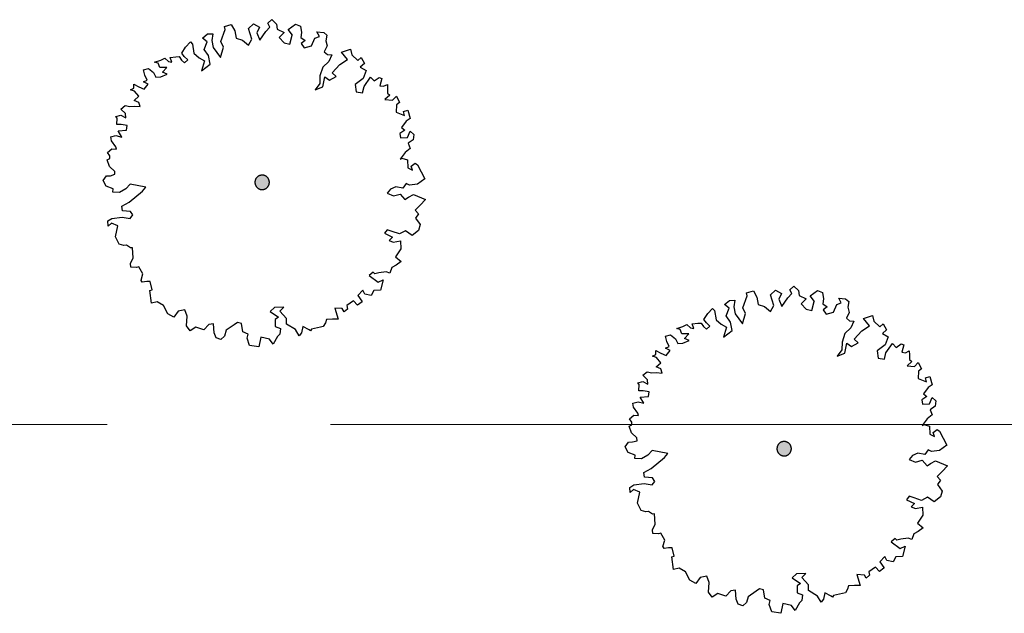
# Model space of a CAD drawing. Header units: metres. Extents: x -5203299 to 2078834, y 245743 to 5817682.
# Tile 201 of 256: x 366697 to 366713, y 5813943 to 5813953. Entities that reach past the tile are written whole.
import ezdxf

# ---------------------------------------------------------------- set-up
doc = ezdxf.new("R2010")
doc.units = ezdxf.units.M
doc.header["$LTSCALE"] = 0.5
doc.linetypes.add('ISO-02 Strichlinie', pattern=[3.81, 3.048, -0.762])
doc.layers.add('30 -34 Innenwände- 4 Türen_Fenster', color=7, linetype='Continuous', lineweight=15, true_color=0x9955ff)
doc.layers.add('70 -72 Beschriftung- 1 Beschriftung allgemein', color=7, linetype='Continuous', lineweight=9, true_color=0xff6633)
for name, color, linetype, lineweight in [('30 -39 Baustelle- Fläche', 7, 'Continuous', 15), ('CS_XREF_Straßenpl-Bäume', 7, 'Continuous', 25), ('Keine', 7, 'Continuous', 9)]:
    doc.layers.add(name, color=color, linetype=linetype, lineweight=lineweight)

# ---------------------------------------------------------------- blocks, each defined once
blk = doc.blocks.new('Gruppe-53')
at = {"layer": 'CS_XREF_Straßenpl-Bäume', "linetype": 'Continuous', "lineweight": 0}
blk.add_hatch(color=7, dxfattribs=at).paths.add_polyline_path([(366709.745, 5813946.102), (366709.739, 5813946.091), (366709.733, 5813946.081), (366709.725, 5813946.071), (366709.717, 5813946.063), (366709.708, 5813946.055), (366709.698, 5813946.048), (366709.687, 5813946.042), (366709.676, 5813946.037), (366709.665, 5813946.034), (366709.653, 5813946.031), (366709.641, 5813946.03), (366709.629, 5813946.029), (366709.617, 5813946.03), (366709.605, 5813946.033), (366709.593, 5813946.036), (366709.582, 5813946.04), (366709.571, 5813946.046), (366709.561, 5813946.052), (366709.551, 5813946.06), (366709.543, 5813946.068), (366709.535, 5813946.077), (366709.528, 5813946.087), (366709.522, 5813946.098), (366709.517, 5813946.109), (366709.514, 5813946.12), (366709.511, 5813946.132), (366709.51, 5813946.144), (366709.509, 5813946.156), (366709.51, 5813946.168), (366709.513, 5813946.18), (366709.516, 5813946.192), (366709.52, 5813946.203), (366709.526, 5813946.214), (366709.532, 5813946.224), (366709.54, 5813946.234), (366709.548, 5813946.242), (366709.557, 5813946.25), (366709.567, 5813946.257), (366709.578, 5813946.263), (366709.589, 5813946.268), (366709.601, 5813946.271), (366709.612, 5813946.274), (366709.624, 5813946.275), (366709.636, 5813946.276), (366709.648, 5813946.275), (366709.66, 5813946.272), (366709.672, 5813946.269), (366709.683, 5813946.265), (366709.694, 5813946.259), (366709.704, 5813946.253), (366709.714, 5813946.245), (366709.722, 5813946.237), (366709.73, 5813946.228), (366709.737, 5813946.218), (366709.743, 5813946.207), (366709.748, 5813946.196), (366709.751, 5813946.185), (366709.754, 5813946.173), (366709.755, 5813946.161), (366709.756, 5813946.149), (366709.755, 5813946.137), (366709.752, 5813946.125), (366709.749, 5813946.113)])
at = {"layer": 'CS_XREF_Straßenpl-Bäume'}
for p, q in [((366709.401, 5813948.777), (366709.486, 5813948.859)), ((366709.486, 5813948.859), (366709.587, 5813948.803)), ((366709.732, 5813948.867), (366709.798, 5813948.929)), ((366709.762, 5813948.801), (366709.732, 5813948.867)), ((366709.798, 5813948.929), (366709.877, 5813948.853)), ((366709.877, 5813948.853), (366709.891, 5813948.765)), ((366710.075, 5813948.76), (366710.199, 5813948.852)), ((366710.199, 5813948.852), (366710.288, 5813948.818)), ((366708.617, 5813948.615), (366708.702, 5813948.685)), ((366708.702, 5813948.685), (366708.79, 5813948.688)), ((366708.79, 5813948.688), (366708.774, 5813948.572)), ((366708.93, 5813948.557), (366709.002, 5813948.764)), ((366708.989, 5813948.811), (366709.107, 5813948.846)), ((366709.002, 5813948.764), (366708.989, 5813948.811)), ((366709.107, 5813948.846), (366709.167, 5813948.741)), ((366709.167, 5813948.741), (366709.191, 5813948.614)), ((366709.458, 5813948.595), (366709.401, 5813948.777)), ((366709.587, 5813948.803), (366709.542, 5813948.705)), ((366709.542, 5813948.705), (366709.594, 5813948.58)), ((366709.594, 5813948.58), (366709.697, 5813948.728)), ((366709.697, 5813948.728), (366709.762, 5813948.801)), ((366709.891, 5813948.765), (366710.009, 5813948.71)), ((366710.009, 5813948.71), (366709.924, 5813948.628)), ((366710.149, 5813948.667), (366710.075, 5813948.76)), ((366710.288, 5813948.818), (366710.303, 5813948.711)), ((366710.303, 5813948.711), (366710.295, 5813948.623)), ((366710.608, 5813948.643), (366710.566, 5813948.72)), ((366710.566, 5813948.72), (366710.682, 5813948.713)), ((366710.682, 5813948.713), (366710.735, 5813948.667)), ((366708.328, 5813948.458), (366708.412, 5813948.548)), ((366708.412, 5813948.548), (366708.445, 5813948.51)), ((366708.695, 5813948.549), (366708.617, 5813948.615)), ((366708.643, 5813948.42), (366708.695, 5813948.549)), ((366708.774, 5813948.572), (366708.798, 5813948.454)), ((366708.973, 5813948.46), (366708.93, 5813948.557)), ((366709.191, 5813948.614), (366709.3, 5813948.578)), ((366709.3, 5813948.578), (366709.402, 5813948.494)), ((366709.402, 5813948.494), (366709.458, 5813948.595)), ((366709.924, 5813948.628), (366710.006, 5813948.534)), ((366710.006, 5813948.534), (366710.103, 5813948.509)), ((366710.103, 5813948.509), (366710.146, 5813948.663)), ((366710.146, 5813948.663), (366710.149, 5813948.667)), ((366710.295, 5813948.623), (366710.367, 5813948.575)), ((366710.367, 5813948.575), (366710.298, 5813948.525)), ((366710.298, 5813948.525), (366710.352, 5813948.447)), ((366710.475, 5813948.482), (366710.53, 5813948.612)), ((366710.53, 5813948.612), (366710.608, 5813948.643)), ((366710.735, 5813948.667), (366710.718, 5813948.567)), ((366710.718, 5813948.567), (366710.741, 5813948.48)), ((366708.263, 5813948.359), (366708.328, 5813948.458)), ((366708.305, 5813948.301), (366708.263, 5813948.359)), ((366708.445, 5813948.51), (366708.47, 5813948.355)), ((366708.47, 5813948.355), (366708.56, 5813948.279)), ((366708.715, 5813948.315), (366708.643, 5813948.42)), ((366708.798, 5813948.454), (366708.92, 5813948.283)), ((366708.92, 5813948.283), (366708.973, 5813948.46)), ((366710.352, 5813948.447), (366710.475, 5813948.482)), ((366710.741, 5813948.48), (366710.694, 5813948.382)), ((366710.694, 5813948.382), (366710.746, 5813948.336)), ((366710.988, 5813948.373), (366711.142, 5813948.426)), ((366711.089, 5813948.249), (366710.988, 5813948.373)), ((366711.142, 5813948.426), (366711.165, 5813948.33)), ((366707.799, 5813948.205), (366707.905, 5813948.24)), ((366707.859, 5813948.187), (366707.799, 5813948.205)), ((366707.889, 5813948.112), (366707.859, 5813948.187)), ((366707.905, 5813948.24), (366707.975, 5813948.27)), ((366707.975, 5813948.27), (366708.033, 5813948.213)), ((366708.033, 5813948.213), (366708.093, 5813948.206)), ((366708.062, 5813948.282), (366708.158, 5813948.296)), ((366708.093, 5813948.206), (366708.062, 5813948.282)), ((366708.158, 5813948.296), (366708.217, 5813948.298)), ((366708.217, 5813948.298), (366708.259, 5813948.24)), ((366708.259, 5813948.24), (366708.308, 5813948.194)), ((366708.366, 5813948.244), (366708.305, 5813948.301)), ((366708.308, 5813948.194), (366708.366, 5813948.244)), ((366708.56, 5813948.279), (366708.65, 5813948.225)), ((366708.65, 5813948.225), (366708.596, 5813948.057)), ((366708.748, 5813948.169), (366708.715, 5813948.315)), ((366710.77, 5813948.218), (366710.666, 5813948.118)), ((366710.746, 5813948.336), (366710.823, 5813948.327)), ((366710.823, 5813948.327), (366710.77, 5813948.218)), ((366710.956, 5813948.165), (366711.089, 5813948.249)), ((366711.165, 5813948.33), (366711.268, 5813948.235)), ((366711.268, 5813948.235), (366711.322, 5813948.285)), ((366711.322, 5813948.285), (366711.377, 5813948.179)), ((366707.608, 5813948.071), (366707.695, 5813948.094)), ((366707.631, 5813947.984), (366707.608, 5813948.071)), ((366707.695, 5813948.094), (366707.776, 5813948.029)), ((366707.776, 5813948.029), (366707.819, 5813947.951)), ((366708.008, 5813948.116), (366707.889, 5813948.112)), ((366707.932, 5813948.034), (366708.008, 5813948.116)), ((366708.012, 5813947.997), (366707.932, 5813948.034)), ((366708.596, 5813948.057), (366708.748, 5813948.169)), ((366710.666, 5813948.118), (366710.62, 5813947.97)), ((366710.825, 5813948.025), (366710.956, 5813948.165)), ((366710.895, 5813947.959), (366710.825, 5813948.025)), ((366711.377, 5813948.179), (366711.308, 5813948.12)), ((366711.308, 5813948.12), (366711.409, 5813948.064)), ((366711.409, 5813948.064), (366711.354, 5813947.927)), ((366707.606, 5813947.867), (366707.673, 5813947.898)), ((366707.687, 5813947.831), (366707.606, 5813947.867)), ((366707.673, 5813947.898), (366707.631, 5813947.984)), ((366707.819, 5813947.951), (366707.906, 5813947.954)), ((366707.906, 5813947.954), (366708.012, 5813947.997)), ((366710.62, 5813947.97), (366710.616, 5813947.842)), ((366710.666, 5813947.784), (366710.7, 5813947.953)), ((366710.7, 5813947.953), (366710.781, 5813947.896)), ((366710.781, 5813947.896), (366710.895, 5813947.959)), ((366711.354, 5813947.927), (366711.222, 5813947.823)), ((366711.37, 5813947.789), (366711.481, 5813947.951)), ((366711.481, 5813947.951), (366711.543, 5813947.882)), ((366711.543, 5813947.882), (366711.628, 5813947.944)), ((366711.628, 5813947.944), (366711.677, 5813947.926)), ((366711.677, 5813947.926), (366711.642, 5813947.798)), ((366707.387, 5813947.733), (366707.443, 5813947.763)), ((366707.456, 5813947.707), (366707.387, 5813947.733)), ((366707.443, 5813947.763), (366707.441, 5813947.831)), ((366707.441, 5813947.831), (366707.53, 5813947.786)), ((366707.527, 5813947.621), (366707.456, 5813947.707)), ((366707.53, 5813947.786), (366707.619, 5813947.741)), ((366707.619, 5813947.741), (366707.687, 5813947.831)), ((366710.616, 5813947.842), (366710.54, 5813947.732)), ((366710.54, 5813947.732), (366710.666, 5813947.784)), ((366711.222, 5813947.823), (366711.235, 5813947.696)), ((366711.235, 5813947.696), (366711.343, 5813947.68)), ((366711.343, 5813947.68), (366711.37, 5813947.789)), ((366711.642, 5813947.798), (366711.701, 5813947.791)), ((366711.701, 5813947.791), (366711.768, 5813947.822)), ((366711.768, 5813947.822), (366711.771, 5813947.754)), ((366711.771, 5813947.754), (366711.773, 5813947.675)), ((366707.45, 5813947.548), (366707.527, 5813947.621)), ((366707.53, 5813947.514), (366707.45, 5813947.548)), ((366707.553, 5813947.444), (366707.53, 5813947.514)), ((366711.814, 5813947.64), (366711.729, 5813947.569)), ((366711.729, 5813947.569), (366711.857, 5813947.553)), ((366711.773, 5813947.675), (366711.814, 5813947.64)), ((366711.857, 5813947.553), (366711.922, 5813947.623)), ((366711.922, 5813947.623), (366711.974, 5813947.518)), ((366711.974, 5813947.518), (366711.927, 5813947.476)), ((366707.22, 5813947.405), (366707.297, 5813947.467)), ((366707.302, 5813947.328), (366707.22, 5813947.405)), ((366707.297, 5813947.467), (366707.377, 5813947.449)), ((366707.377, 5813947.449), (366707.453, 5813947.452)), ((366707.453, 5813947.452), (366707.553, 5813947.444)), ((366711.927, 5813947.476), (366711.92, 5813947.349)), ((366711.92, 5813947.349), (366712.061, 5813947.294)), ((366712.047, 5813947.364), (366712.117, 5813947.384)), ((366712.061, 5813947.294), (366712.047, 5813947.364)), ((366712.117, 5813947.384), (366712.159, 5813947.241)), ((366707.137, 5813947.274), (366707.224, 5813947.297)), ((366707.157, 5813947.247), (366707.137, 5813947.274)), ((366707.153, 5813947.139), (366707.157, 5813947.247)), ((366707.224, 5813947.297), (366707.304, 5813947.252)), ((366707.304, 5813947.252), (366707.302, 5813947.328)), ((366712.092, 5813947.199), (366712.008, 5813947.089)), ((366712.159, 5813947.241), (366712.092, 5813947.199)), ((366707.229, 5813947.142), (366707.153, 5813947.139)), ((366707.176, 5813947.032), (366707.32, 5813947.046)), ((366707.236, 5813946.927), (366707.176, 5813947.032)), ((366707.329, 5813947.125), (366707.229, 5813947.142)), ((366707.32, 5813947.046), (366707.329, 5813947.125)), ((366712.069, 5813947.043), (366711.983, 5813946.989)), ((366712.008, 5813947.089), (366712.069, 5813947.043)), ((366712.113, 5813946.917), (366712.158, 5813947.026)), ((366712.158, 5813947.026), (366712.219, 5813946.969)), ((366707.052, 5813946.929), (366707.139, 5813946.952)), ((366707.063, 5813946.862), (366707.052, 5813946.929)), ((366707.134, 5813946.757), (366707.063, 5813946.862)), ((366707.139, 5813946.952), (366707.236, 5813946.927)), ((366711.983, 5813946.989), (366711.994, 5813946.913)), ((366711.994, 5813946.913), (366712.113, 5813946.917)), ((366712.211, 5813946.881), (366712.125, 5813946.818)), ((366712.219, 5813946.969), (366712.211, 5813946.881)), ((366706.993, 5813946.664), (366707.068, 5813946.726)), ((366707.068, 5813946.726), (366707.147, 5813946.717)), ((366707.147, 5813946.717), (366707.134, 5813946.757)), ((366712.156, 5813946.732), (366712.071, 5813946.661)), ((366712.125, 5813946.818), (366712.156, 5813946.732)), ((366706.986, 5813946.537), (366707.034, 5813946.558)), ((366707.03, 5813946.422), (366706.986, 5813946.537)), ((366707.032, 5813946.606), (366706.993, 5813946.664)), ((366707.034, 5813946.558), (366707.032, 5813946.606)), ((366712.071, 5813946.661), (366711.987, 5813946.55)), ((366711.987, 5813946.55), (366712.015, 5813946.563)), ((366712.015, 5813946.563), (366712.115, 5813946.535)), ((366712.115, 5813946.535), (366712.119, 5813946.399)), ((366707.12, 5813946.337), (366707.03, 5813946.422)), ((366707.122, 5813946.289), (366707.12, 5813946.337)), ((366712.119, 5813946.399), (366712.2, 5813946.363)), ((366712.178, 5813946.43), (366712.244, 5813946.48)), ((366712.2, 5813946.363), (366712.178, 5813946.43)), ((366712.244, 5813946.48), (366712.285, 5813946.453)), ((366712.285, 5813946.453), (366712.409, 5813946.214)), ((366706.922, 5813946.184), (366706.976, 5813946.265)), ((366706.973, 5813946.086), (366706.922, 5813946.184)), ((366706.976, 5813946.265), (366707.044, 5813946.267)), ((366707.044, 5813946.267), (366707.122, 5813946.289)), ((366712.409, 5813946.214), (366712.284, 5813946.122)), ((366707.091, 5813946.042), (366706.973, 5813946.086)), ((366707.084, 5813945.985), (366707.091, 5813946.042)), ((366707.306, 5813946.041), (366707.2, 5813945.978)), ((366707.382, 5813946.12), (366707.306, 5813946.041)), ((366707.362, 5813945.817), (366707.59, 5813946.003)), ((366707.647, 5813946.072), (366707.382, 5813946.12)), ((366707.59, 5813946.003), (366707.647, 5813946.072)), ((366711.82, 5813946.038), (366711.763, 5813945.966)), ((366711.915, 5813946.078), (366711.82, 5813946.038)), ((366712.035, 5813946.054), (366711.915, 5813946.078)), ((366712.089, 5813946.135), (366712.035, 5813946.054)), ((366712.149, 5813946.106), (366712.089, 5813946.135)), ((366712.284, 5813946.122), (366712.149, 5813946.106)), ((366707.2, 5813945.978), (366707.084, 5813945.985)), ((366711.763, 5813945.966), (366711.872, 5813945.921)), ((366711.872, 5813945.921), (366711.987, 5813945.954)), ((366711.987, 5813945.954), (366712.07, 5813945.86)), ((366712.07, 5813945.86), (366712.128, 5813945.902)), ((366712.128, 5813945.902), (366712.214, 5813945.944)), ((366712.214, 5813945.944), (366712.421, 5813945.861)), ((366712.421, 5813945.861), (366712.328, 5813945.761)), ((366707.24, 5813945.744), (366707.362, 5813945.817)), ((366707.251, 5813945.668), (366707.24, 5813945.744)), ((366707.387, 5813945.653), (366707.251, 5813945.668)), ((366712.328, 5813945.761), (366712.243, 5813945.679)), ((366712.243, 5813945.679), (366712.302, 5813945.613)), ((366707.002, 5813945.493), (366707.068, 5813945.535)), ((366707.005, 5813945.406), (366707.002, 5813945.493)), ((366707.068, 5813945.535), (366707.246, 5813945.561)), ((366707.246, 5813945.561), (366707.383, 5813945.534)), ((366707.383, 5813945.534), (366707.429, 5813945.595)), ((366707.429, 5813945.595), (366707.387, 5813945.653)), ((366712.302, 5813945.613), (366712.247, 5813945.544)), ((366712.247, 5813945.544), (366712.328, 5813945.43)), ((366707.063, 5813945.456), (366707.005, 5813945.406)), ((366707.172, 5813945.411), (366707.063, 5813945.456)), ((366707.13, 5813945.223), (366707.172, 5813945.411)), ((366711.765, 5813945.341), (366711.719, 5813945.282)), ((366711.853, 5813945.315), (366711.765, 5813945.341)), ((366712.303, 5813945.331), (366712.19, 5813945.247)), ((366712.328, 5813945.43), (366712.303, 5813945.331)), ((366707.191, 5813945.098), (366707.13, 5813945.223)), ((366711.719, 5813945.282), (366711.857, 5813945.219)), ((366711.857, 5813945.219), (366711.799, 5813945.158)), ((366711.799, 5813945.158), (366711.871, 5813945.129)), ((366711.974, 5813945.271), (366711.853, 5813945.315)), ((366712.079, 5813945.323), (366711.974, 5813945.271)), ((366712.19, 5813945.247), (366712.079, 5813945.323)), ((366707.271, 5813945.072), (366707.191, 5813945.098)), ((366707.319, 5813945.082), (366707.271, 5813945.072)), ((366707.388, 5813945.037), (366707.319, 5813945.082)), ((366707.419, 5813945.038), (366707.388, 5813945.037)), ((366707.434, 5813944.863), (366707.419, 5813945.038)), ((366711.871, 5813945.129), (366711.995, 5813945.153)), ((366711.999, 5813945.018), (366711.908, 5813944.879)), ((366711.995, 5813945.153), (366711.999, 5813945.018)), ((366707.389, 5813944.765), (366707.434, 5813944.863)), ((366711.908, 5813944.879), (366712.007, 5813944.803)), ((366707.391, 5813944.706), (366707.389, 5813944.765)), ((366707.49, 5813944.698), (366707.391, 5813944.706)), ((366707.527, 5813944.71), (366707.49, 5813944.698)), ((366707.598, 5813944.594), (366707.527, 5813944.71)), ((366711.846, 5813944.701), (366711.81, 5813944.601)), ((366711.921, 5813944.74), (366711.846, 5813944.701)), ((366712.007, 5813944.803), (366711.921, 5813944.74)), ((366707.565, 5813944.485), (366707.598, 5813944.594)), ((366707.566, 5813944.477), (366707.565, 5813944.485)), ((366711.526, 5813944.62), (366711.46, 5813944.561)), ((366711.46, 5813944.561), (366711.611, 5813944.447)), ((366711.555, 5813944.592), (366711.526, 5813944.62)), ((366711.623, 5813944.606), (366711.555, 5813944.592)), ((366711.611, 5813944.447), (366711.697, 5813944.49)), ((366711.749, 5813944.627), (366711.623, 5813944.606)), ((366711.697, 5813944.49), (366711.652, 5813944.313)), ((366711.81, 5813944.601), (366711.749, 5813944.627)), ((366707.586, 5813944.449), (366707.566, 5813944.477)), ((366707.662, 5813944.46), (366707.586, 5813944.449)), ((366707.722, 5813944.462), (366707.662, 5813944.46)), ((366707.716, 5813944.306), (366707.755, 5813944.316)), ((366707.755, 5813944.316), (366707.722, 5813944.462)), ((366707.743, 5813944.092), (366707.716, 5813944.306)), ((366711.35, 5813944.311), (366711.265, 5813944.22)), ((366711.265, 5813944.22), (366711.336, 5813944.126)), ((366711.383, 5813944.244), (366711.35, 5813944.311)), ((366711.491, 5813944.219), (366711.383, 5813944.244)), ((366711.536, 5813944.309), (366711.491, 5813944.219)), ((366711.652, 5813944.313), (366711.536, 5813944.309)), ((366707.841, 5813944.115), (366707.743, 5813944.092)), ((366707.951, 5813944.051), (366707.841, 5813944.115)), ((366708.024, 5813943.907), (366707.951, 5813944.051)), ((366709.845, 5813944.017), (366709.771, 5813943.946)), ((366710.004, 5813944.022), (366709.845, 5813944.017)), ((366709.935, 5813943.952), (366710.004, 5813944.022)), ((366711.001, 5813943.996), (366710.873, 5813944.003)), ((366710.873, 5813944.003), (366710.928, 5813943.818)), ((366711.031, 5813943.941), (366711.001, 5813943.996)), ((366711.089, 5813943.991), (366711.031, 5813943.941)), ((366711.192, 5813944.13), (366711.075, 5813944.05)), ((366711.075, 5813944.05), (366711.089, 5813943.991)), ((366711.262, 5813944.056), (366711.192, 5813944.13)), ((366711.336, 5813944.115), (366711.262, 5813944.056)), ((366711.336, 5813944.126), (366711.336, 5813944.115)), ((366708.125, 5813943.851), (366708.024, 5813943.907)), ((366708.198, 5813943.952), (366708.125, 5813943.851)), ((366708.316, 5813943.976), (366708.198, 5813943.952)), ((366708.356, 5813943.87), (366708.316, 5813943.976)), ((366708.342, 5813943.702), (366708.356, 5813943.87)), ((366709.771, 5813943.946), (366709.91, 5813943.852)), ((366709.91, 5813943.852), (366709.852, 5813943.813)), ((366709.852, 5813943.813), (366709.856, 5813943.694)), ((366710.047, 5813943.828), (366709.935, 5813943.952)), ((366710.05, 5813943.732), (366710.047, 5813943.828)), ((366710.733, 5813943.812), (366710.715, 5813943.755)), ((366710.832, 5813943.815), (366710.733, 5813943.812)), ((366710.928, 5813943.818), (366710.832, 5813943.815)), ((366708.404, 5813943.617), (366708.342, 5813943.702)), ((366708.501, 5813943.68), (366708.404, 5813943.617)), ((366708.639, 5813943.633), (366708.501, 5813943.68)), ((366708.723, 5813943.724), (366708.639, 5813943.633)), ((366708.802, 5813943.738), (366708.723, 5813943.724)), ((366708.816, 5813943.583), (366708.802, 5813943.738)), ((366709.154, 5813943.719), (366709.021, 5813943.626)), ((366709.212, 5813943.76), (366709.154, 5813943.719)), ((366709.28, 5813943.743), (366709.212, 5813943.76)), ((366709.305, 5813943.599), (366709.28, 5813943.743)), ((366709.856, 5813943.694), (366709.945, 5813943.658)), ((366709.945, 5813943.658), (366709.932, 5813943.561)), ((366710.201, 5813943.638), (366710.05, 5813943.732)), ((366710.326, 5813943.691), (366710.302, 5813943.582)), ((366710.436, 5813943.638), (366710.326, 5813943.691)), ((366710.475, 5813943.647), (366710.456, 5813943.619)), ((366710.629, 5813943.681), (366710.475, 5813943.647)), ((366710.677, 5813943.694), (366710.629, 5813943.681)), ((366710.715, 5813943.755), (366710.677, 5813943.694)), ((366708.847, 5813943.496), (366708.816, 5813943.583)), ((366708.927, 5813943.468), (366708.847, 5813943.496)), ((366708.993, 5813943.529), (366708.927, 5813943.468)), ((366709.021, 5813943.626), (366708.993, 5813943.529)), ((366709.394, 5813943.563), (366709.305, 5813943.599)), ((366709.376, 5813943.494), (366709.394, 5813943.563)), ((366709.42, 5813943.368), (366709.376, 5813943.494)), ((366709.611, 5813943.511), (366709.577, 5813943.343)), ((366709.756, 5813943.476), (366709.611, 5813943.511)), ((366709.819, 5813943.39), (366709.756, 5813943.476)), ((366709.893, 5813943.52), (366709.819, 5813943.39)), ((366709.932, 5813943.561), (366709.893, 5813943.52)), ((366710.264, 5813943.533), (366710.201, 5813943.638)), ((366710.302, 5813943.582), (366710.264, 5813943.533)), ((366710.456, 5813943.619), (366710.436, 5813943.638)), ((366709.577, 5813943.343), (366709.42, 5813943.368))]:
    blk.add_line(p, q, dxfattribs=at)
blk.add_open_spline([(366709.51, 5813946.14), (366709.507, 5813946.173), (366709.534, 5813946.233), (366709.587, 5813946.272), (366709.653, 5813946.278), (366709.713, 5813946.251), (366709.752, 5813946.198), (366709.758, 5813946.132), (366709.731, 5813946.072), (366709.678, 5813946.033), (366709.612, 5813946.027), (366709.552, 5813946.054), (366709.513, 5813946.107), (366709.51, 5813946.14)], degree=2, dxfattribs=at)
blk = doc.blocks.new('Gruppe-54')
at = {"layer": 'CS_XREF_Straßenpl-Bäume', "linetype": 'Continuous', "lineweight": 0}
blk.add_hatch(color=7, dxfattribs=at).paths.add_polyline_path([(366700.838, 5813950.648), (366700.833, 5813950.638), (366700.826, 5813950.627), (366700.818, 5813950.618), (366700.81, 5813950.609), (366700.801, 5813950.601), (366700.791, 5813950.595), (366700.78, 5813950.589), (366700.769, 5813950.584), (366700.758, 5813950.58), (366700.746, 5813950.578), (366700.734, 5813950.576), (366700.722, 5813950.576), (366700.71, 5813950.577), (366700.698, 5813950.579), (366700.686, 5813950.582), (366700.675, 5813950.587), (366700.664, 5813950.592), (366700.654, 5813950.599), (366700.645, 5813950.606), (366700.636, 5813950.615), (366700.628, 5813950.624), (366700.621, 5813950.634), (366700.615, 5813950.644), (366700.611, 5813950.655), (366700.607, 5813950.667), (366700.604, 5813950.679), (366700.603, 5813950.691), (366700.603, 5813950.703), (366700.604, 5813950.715), (366700.606, 5813950.727), (366700.609, 5813950.738), (366700.614, 5813950.75), (366700.619, 5813950.76), (366700.626, 5813950.771), (366700.633, 5813950.78), (366700.642, 5813950.789), (366700.651, 5813950.797), (366700.661, 5813950.803), (366700.671, 5813950.809), (366700.682, 5813950.814), (366700.694, 5813950.818), (366700.706, 5813950.82), (366700.718, 5813950.822), (366700.73, 5813950.822), (366700.742, 5813950.821), (366700.754, 5813950.819), (366700.765, 5813950.816), (366700.776, 5813950.811), (366700.787, 5813950.806), (366700.797, 5813950.799), (366700.807, 5813950.792), (366700.816, 5813950.783), (366700.823, 5813950.774), (366700.83, 5813950.764), (366700.836, 5813950.754), (366700.841, 5813950.742), (366700.845, 5813950.731), (366700.847, 5813950.719), (366700.849, 5813950.707), (366700.849, 5813950.695), (366700.848, 5813950.683), (366700.846, 5813950.671), (366700.842, 5813950.66)])
at = {"layer": 'CS_XREF_Straßenpl-Bäume'}
for p, q in [((366700.083, 5813953.358), (366700.2, 5813953.393)), ((366700.2, 5813953.393), (366700.261, 5813953.287)), ((366700.494, 5813953.324), (366700.579, 5813953.406)), ((366700.579, 5813953.406), (366700.68, 5813953.35)), ((366700.825, 5813953.414), (366700.891, 5813953.476)), ((366700.856, 5813953.347), (366700.825, 5813953.414)), ((366700.891, 5813953.476), (366700.97, 5813953.399)), ((366700.97, 5813953.399), (366700.984, 5813953.312)), ((366701.168, 5813953.307), (366701.293, 5813953.399)), ((366701.293, 5813953.399), (366701.382, 5813953.365)), ((366699.71, 5813953.161), (366699.795, 5813953.232)), ((366699.795, 5813953.232), (366699.883, 5813953.235)), ((366699.883, 5813953.235), (366699.867, 5813953.118)), ((366700.023, 5813953.104), (366700.096, 5813953.31)), ((366700.096, 5813953.31), (366700.083, 5813953.358)), ((366700.261, 5813953.287), (366700.285, 5813953.161)), ((366700.551, 5813953.142), (366700.494, 5813953.324)), ((366700.68, 5813953.35), (366700.635, 5813953.252)), ((366700.635, 5813953.252), (366700.688, 5813953.126)), ((366700.688, 5813953.126), (366700.79, 5813953.274)), ((366700.79, 5813953.274), (366700.856, 5813953.347)), ((366700.984, 5813953.312), (366701.102, 5813953.256)), ((366701.102, 5813953.256), (366701.017, 5813953.174)), ((366701.242, 5813953.213), (366701.168, 5813953.307)), ((366701.382, 5813953.365), (366701.396, 5813953.258)), ((366701.396, 5813953.258), (366701.388, 5813953.17)), ((366701.702, 5813953.189), (366701.659, 5813953.267)), ((366701.659, 5813953.267), (366701.776, 5813953.259)), ((366701.776, 5813953.259), (366701.828, 5813953.213)), ((366699.421, 5813953.004), (366699.506, 5813953.095)), ((366699.506, 5813953.095), (366699.538, 5813953.056)), ((366699.538, 5813953.056), (366699.563, 5813952.902)), ((366699.789, 5813953.096), (366699.71, 5813953.161)), ((366699.736, 5813952.967), (366699.789, 5813953.096)), ((366699.867, 5813953.118), (366699.891, 5813953)), ((366700.066, 5813953.006), (366700.023, 5813953.104)), ((366700.285, 5813953.161), (366700.393, 5813953.125)), ((366700.393, 5813953.125), (366700.495, 5813953.041)), ((366700.495, 5813953.041), (366700.551, 5813953.142)), ((366701.017, 5813953.174), (366701.1, 5813953.081)), ((366701.1, 5813953.081), (366701.197, 5813953.056)), ((366701.197, 5813953.056), (366701.239, 5813953.21)), ((366701.239, 5813953.21), (366701.242, 5813953.213)), ((366701.388, 5813953.17), (366701.461, 5813953.121)), ((366701.461, 5813953.121), (366701.391, 5813953.071)), ((366701.391, 5813953.071), (366701.445, 5813952.994)), ((366701.568, 5813953.029), (366701.623, 5813953.158)), ((366701.623, 5813953.158), (366701.702, 5813953.189)), ((366701.828, 5813953.213), (366701.812, 5813953.114)), ((366701.812, 5813953.114), (366701.835, 5813953.027)), ((366699.356, 5813952.906), (366699.421, 5813953.004)), ((366699.398, 5813952.848), (366699.356, 5813952.906)), ((366699.563, 5813952.902), (366699.654, 5813952.825)), ((366699.808, 5813952.862), (366699.736, 5813952.967)), ((366699.891, 5813953), (366700.013, 5813952.829)), ((366700.013, 5813952.829), (366700.066, 5813953.006)), ((366701.445, 5813952.994), (366701.568, 5813953.029)), ((366701.835, 5813953.027), (366701.787, 5813952.929)), ((366701.787, 5813952.929), (366701.839, 5813952.883)), ((366702.082, 5813952.919), (366702.235, 5813952.972)), ((366702.182, 5813952.795), (366702.082, 5813952.919)), ((366702.235, 5813952.972), (366702.258, 5813952.877)), ((366698.892, 5813952.751), (366698.998, 5813952.786)), ((366698.952, 5813952.734), (366698.892, 5813952.751)), ((366698.983, 5813952.658), (366698.952, 5813952.734)), ((366698.998, 5813952.786), (366699.068, 5813952.817)), ((366699.068, 5813952.817), (366699.127, 5813952.759)), ((366699.127, 5813952.759), (366699.186, 5813952.753)), ((366699.155, 5813952.828), (366699.251, 5813952.843)), ((366699.186, 5813952.753), (366699.155, 5813952.828)), ((366699.251, 5813952.843), (366699.31, 5813952.845)), ((366699.31, 5813952.845), (366699.352, 5813952.787)), ((366699.352, 5813952.787), (366699.402, 5813952.74)), ((366699.459, 5813952.79), (366699.398, 5813952.848)), ((366699.402, 5813952.74), (366699.459, 5813952.79)), ((366699.654, 5813952.825), (366699.743, 5813952.772)), ((366699.743, 5813952.772), (366699.689, 5813952.603)), ((366699.689, 5813952.603), (366699.841, 5813952.716)), ((366699.841, 5813952.716), (366699.808, 5813952.862)), ((366701.863, 5813952.764), (366701.759, 5813952.665)), ((366701.839, 5813952.883), (366701.916, 5813952.874)), ((366701.916, 5813952.874), (366701.863, 5813952.764)), ((366702.049, 5813952.711), (366702.182, 5813952.795)), ((366702.258, 5813952.877), (366702.361, 5813952.781)), ((366702.361, 5813952.781), (366702.416, 5813952.831)), ((366702.47, 5813952.726), (366702.401, 5813952.667)), ((366702.416, 5813952.831), (366702.47, 5813952.726)), ((366698.701, 5813952.618), (366698.788, 5813952.64)), ((366698.724, 5813952.531), (366698.701, 5813952.618)), ((366698.788, 5813952.64), (366698.87, 5813952.575)), ((366698.87, 5813952.575), (366698.912, 5813952.497)), ((366699.101, 5813952.662), (366698.983, 5813952.658)), ((366699.025, 5813952.581), (366699.101, 5813952.662)), ((366699.106, 5813952.544), (366699.025, 5813952.581)), ((366701.759, 5813952.665), (366701.713, 5813952.516)), ((366701.918, 5813952.571), (366702.049, 5813952.711)), ((366701.988, 5813952.506), (366701.918, 5813952.571)), ((366702.401, 5813952.667), (366702.502, 5813952.611)), ((366702.502, 5813952.611), (366702.448, 5813952.473)), ((366698.7, 5813952.414), (366698.766, 5813952.444)), ((366698.78, 5813952.377), (366698.7, 5813952.414)), ((366698.766, 5813952.444), (366698.724, 5813952.531)), ((366698.912, 5813952.497), (366698.999, 5813952.5)), ((366698.999, 5813952.5), (366699.106, 5813952.544)), ((366701.709, 5813952.389), (366701.633, 5813952.279)), ((366701.713, 5813952.516), (366701.709, 5813952.389)), ((366701.759, 5813952.331), (366701.793, 5813952.499)), ((366701.793, 5813952.499), (366701.874, 5813952.442)), ((366701.874, 5813952.442), (366701.988, 5813952.506)), ((366702.448, 5813952.473), (366702.315, 5813952.37)), ((366702.464, 5813952.335), (366702.574, 5813952.497)), ((366702.574, 5813952.497), (366702.636, 5813952.429)), ((366702.636, 5813952.429), (366702.722, 5813952.491)), ((366702.722, 5813952.491), (366702.77, 5813952.473)), ((366702.77, 5813952.473), (366702.735, 5813952.344)), ((366698.481, 5813952.279), (366698.536, 5813952.309)), ((366698.549, 5813952.253), (366698.481, 5813952.279)), ((366698.536, 5813952.309), (366698.534, 5813952.377)), ((366698.534, 5813952.377), (366698.623, 5813952.332)), ((366698.62, 5813952.168), (366698.549, 5813952.253)), ((366698.623, 5813952.332), (366698.712, 5813952.287)), ((366698.712, 5813952.287), (366698.78, 5813952.377)), ((366701.633, 5813952.279), (366701.759, 5813952.331)), ((366702.315, 5813952.37), (366702.328, 5813952.243)), ((366702.328, 5813952.243), (366702.436, 5813952.227)), ((366702.436, 5813952.227), (366702.464, 5813952.335)), ((366702.735, 5813952.344), (366702.795, 5813952.338)), ((366702.795, 5813952.338), (366702.862, 5813952.368)), ((366702.862, 5813952.368), (366702.864, 5813952.3)), ((366702.864, 5813952.3), (366702.867, 5813952.221)), ((366702.867, 5813952.221), (366702.907, 5813952.186)), ((366698.543, 5813952.095), (366698.62, 5813952.168)), ((366698.624, 5813952.061), (366698.543, 5813952.095)), ((366698.646, 5813951.991), (366698.624, 5813952.061)), ((366702.907, 5813952.186), (366702.822, 5813952.115)), ((366702.822, 5813952.115), (366702.95, 5813952.1)), ((366702.95, 5813952.1), (366703.016, 5813952.17)), ((366703.016, 5813952.17), (366703.067, 5813952.064)), ((366703.067, 5813952.064), (366703.02, 5813952.023)), ((366698.313, 5813951.951), (366698.39, 5813952.013)), ((366698.395, 5813951.875), (366698.313, 5813951.951)), ((366698.39, 5813952.013), (366698.47, 5813951.996)), ((366698.47, 5813951.996), (366698.547, 5813951.999)), ((366698.547, 5813951.999), (366698.646, 5813951.991)), ((366703.02, 5813952.023), (366703.013, 5813951.895)), ((366703.013, 5813951.895), (366703.154, 5813951.841)), ((366703.14, 5813951.911), (366703.21, 5813951.93)), ((366703.154, 5813951.841), (366703.14, 5813951.911)), ((366703.21, 5813951.93), (366703.252, 5813951.787)), ((366698.23, 5813951.821), (366698.317, 5813951.844)), ((366698.251, 5813951.793), (366698.23, 5813951.821)), ((366698.246, 5813951.686), (366698.251, 5813951.793)), ((366698.317, 5813951.844), (366698.398, 5813951.798)), ((366698.398, 5813951.798), (366698.395, 5813951.875)), ((366703.186, 5813951.746), (366703.102, 5813951.635)), ((366703.252, 5813951.787), (366703.186, 5813951.746)), ((366698.322, 5813951.688), (366698.246, 5813951.686)), ((366698.269, 5813951.579), (366698.413, 5813951.592)), ((366698.33, 5813951.473), (366698.269, 5813951.579)), ((366698.422, 5813951.672), (366698.322, 5813951.688)), ((366698.413, 5813951.592), (366698.422, 5813951.672)), ((366703.163, 5813951.589), (366703.077, 5813951.535)), ((366703.102, 5813951.635), (366703.163, 5813951.589)), ((366703.206, 5813951.463), (366703.251, 5813951.572)), ((366703.251, 5813951.572), (366703.312, 5813951.515)), ((366698.145, 5813951.476), (366698.232, 5813951.498)), ((366698.156, 5813951.408), (366698.145, 5813951.476)), ((366698.228, 5813951.303), (366698.156, 5813951.408)), ((366698.232, 5813951.498), (366698.33, 5813951.473)), ((366703.077, 5813951.535), (366703.088, 5813951.459)), ((366703.088, 5813951.459), (366703.206, 5813951.463)), ((366703.304, 5813951.427), (366703.218, 5813951.365)), ((366703.312, 5813951.515), (366703.304, 5813951.427)), ((366698.087, 5813951.211), (366698.161, 5813951.272)), ((366698.125, 5813951.152), (366698.087, 5813951.211)), ((366698.161, 5813951.272), (366698.24, 5813951.264)), ((366698.24, 5813951.264), (366698.228, 5813951.303)), ((366703.164, 5813951.207), (366703.08, 5813951.097)), ((366703.25, 5813951.278), (366703.164, 5813951.207)), ((366703.218, 5813951.365), (366703.25, 5813951.278)), ((366698.08, 5813951.083), (366698.127, 5813951.104)), ((366698.123, 5813950.968), (366698.08, 5813951.083)), ((366698.127, 5813951.104), (366698.125, 5813951.152)), ((366703.08, 5813951.097), (366703.108, 5813951.109)), ((366703.108, 5813951.109), (366703.208, 5813951.081)), ((366703.208, 5813951.081), (366703.213, 5813950.946)), ((366698.214, 5813950.884), (366698.123, 5813950.968)), ((366698.215, 5813950.836), (366698.214, 5813950.884)), ((366703.213, 5813950.946), (366703.293, 5813950.909)), ((366703.271, 5813950.976), (366703.337, 5813951.026)), ((366703.293, 5813950.909), (366703.271, 5813950.976)), ((366703.337, 5813951.026), (366703.378, 5813951)), ((366703.378, 5813951), (366703.502, 5813950.76)), ((366698.015, 5813950.73), (366698.069, 5813950.811)), ((366698.067, 5813950.633), (366698.015, 5813950.73)), ((366698.069, 5813950.811), (366698.137, 5813950.813)), ((366698.137, 5813950.813), (366698.215, 5813950.836)), ((366703.502, 5813950.76), (366703.378, 5813950.669)), ((366698.184, 5813950.589), (366698.067, 5813950.633)), ((366698.177, 5813950.532), (366698.184, 5813950.589)), ((366698.294, 5813950.524), (366698.177, 5813950.532)), ((366698.399, 5813950.587), (366698.294, 5813950.524)), ((366698.476, 5813950.666), (366698.399, 5813950.587)), ((366698.455, 5813950.363), (366698.684, 5813950.549)), ((366698.741, 5813950.619), (366698.476, 5813950.666)), ((366698.684, 5813950.549), (366698.741, 5813950.619)), ((366702.914, 5813950.585), (366702.857, 5813950.512)), ((366703.008, 5813950.625), (366702.914, 5813950.585)), ((366703.128, 5813950.601), (366703.008, 5813950.625)), ((366703.182, 5813950.682), (366703.128, 5813950.601)), ((366703.242, 5813950.653), (366703.182, 5813950.682)), ((366703.378, 5813950.669), (366703.242, 5813950.653)), ((366702.857, 5813950.512), (366702.966, 5813950.468)), ((366702.966, 5813950.468), (366703.081, 5813950.5)), ((366703.081, 5813950.5), (366703.163, 5813950.407)), ((366703.163, 5813950.407), (366703.221, 5813950.448)), ((366703.221, 5813950.448), (366703.307, 5813950.491)), ((366703.307, 5813950.491), (366703.514, 5813950.407)), ((366703.514, 5813950.407), (366703.421, 5813950.308)), ((366698.333, 5813950.291), (366698.455, 5813950.363)), ((366698.344, 5813950.215), (366698.333, 5813950.291)), ((366698.48, 5813950.2), (366698.344, 5813950.215)), ((366698.522, 5813950.142), (366698.48, 5813950.2)), ((366703.421, 5813950.308), (366703.336, 5813950.226)), ((366703.336, 5813950.226), (366703.395, 5813950.16)), ((366698.095, 5813950.04), (366698.162, 5813950.081)), ((366698.098, 5813949.952), (366698.095, 5813950.04)), ((366698.162, 5813950.081), (366698.339, 5813950.107)), ((366698.339, 5813950.107), (366698.476, 5813950.081)), ((366698.476, 5813950.081), (366698.522, 5813950.142)), ((366703.395, 5813950.16), (366703.341, 5813950.09)), ((366703.341, 5813950.09), (366703.421, 5813949.977)), ((366698.156, 5813950.002), (366698.098, 5813949.952)), ((366698.265, 5813949.958), (366698.156, 5813950.002)), ((366698.223, 5813949.769), (366698.265, 5813949.958)), ((366702.858, 5813949.887), (366702.812, 5813949.829)), ((366702.947, 5813949.862), (366702.858, 5813949.887)), ((366703.067, 5813949.818), (366702.947, 5813949.862)), ((366703.173, 5813949.869), (366703.067, 5813949.818)), ((366703.283, 5813949.794), (366703.173, 5813949.869)), ((366703.396, 5813949.877), (366703.283, 5813949.794)), ((366703.421, 5813949.977), (366703.396, 5813949.877)), ((366698.284, 5813949.644), (366698.223, 5813949.769)), ((366702.812, 5813949.829), (366702.95, 5813949.766)), ((366702.95, 5813949.766), (366702.892, 5813949.704)), ((366702.892, 5813949.704), (366702.964, 5813949.676)), ((366702.964, 5813949.676), (366703.088, 5813949.7)), ((366703.088, 5813949.7), (366703.093, 5813949.564)), ((366698.364, 5813949.619), (366698.284, 5813949.644)), ((366698.412, 5813949.629), (366698.364, 5813949.619)), ((366698.481, 5813949.583), (366698.412, 5813949.629)), ((366698.512, 5813949.584), (366698.481, 5813949.583)), ((366698.527, 5813949.409), (366698.512, 5813949.584)), ((366703.093, 5813949.564), (366703.001, 5813949.425)), ((366698.482, 5813949.311), (366698.527, 5813949.409)), ((366703.001, 5813949.425), (366703.1, 5813949.349)), ((366698.484, 5813949.252), (366698.482, 5813949.311)), ((366698.583, 5813949.244), (366698.484, 5813949.252)), ((366698.62, 5813949.257), (366698.583, 5813949.244)), ((366698.692, 5813949.14), (366698.62, 5813949.257)), ((366702.939, 5813949.248), (366702.903, 5813949.147)), ((366703.014, 5813949.287), (366702.939, 5813949.248)), ((366703.1, 5813949.349), (366703.014, 5813949.287)), ((366698.659, 5813949.032), (366698.692, 5813949.14)), ((366698.659, 5813949.023), (366698.659, 5813949.032)), ((366698.68, 5813948.996), (366698.659, 5813949.023)), ((366702.619, 5813949.166), (366702.553, 5813949.107)), ((366702.553, 5813949.107), (366702.704, 5813948.993)), ((366702.648, 5813949.139), (366702.619, 5813949.166)), ((366702.716, 5813949.152), (366702.648, 5813949.139)), ((366702.704, 5813948.993), (366702.791, 5813949.036)), ((366702.843, 5813949.174), (366702.716, 5813949.152)), ((366702.791, 5813949.036), (366702.746, 5813948.859)), ((366702.903, 5813949.147), (366702.843, 5813949.174)), ((366698.756, 5813949.007), (366698.68, 5813948.996)), ((366698.815, 5813949.009), (366698.756, 5813949.007)), ((366698.809, 5813948.853), (366698.848, 5813948.863)), ((366698.836, 5813948.639), (366698.809, 5813948.853)), ((366698.848, 5813948.863), (366698.815, 5813949.009)), ((366702.443, 5813948.857), (366702.358, 5813948.767)), ((366702.476, 5813948.791), (366702.443, 5813948.857)), ((366702.63, 5813948.855), (366702.585, 5813948.766)), ((366702.746, 5813948.859), (366702.63, 5813948.855)), ((366702.358, 5813948.767), (366702.429, 5813948.673)), ((366702.585, 5813948.766), (366702.476, 5813948.791)), ((366698.934, 5813948.662), (366698.836, 5813948.639)), ((366699.044, 5813948.598), (366698.934, 5813948.662)), ((366699.117, 5813948.453), (366699.044, 5813948.598)), ((366699.409, 5813948.522), (366699.291, 5813948.499)), ((366699.449, 5813948.416), (366699.409, 5813948.522)), ((366700.939, 5813948.563), (366700.865, 5813948.493)), ((366701.097, 5813948.568), (366700.939, 5813948.563)), ((366701.029, 5813948.498), (366701.097, 5813948.568)), ((366702.094, 5813948.543), (366701.967, 5813948.55)), ((366701.967, 5813948.55), (366702.021, 5813948.365)), ((366702.124, 5813948.487), (366702.094, 5813948.543)), ((366702.182, 5813948.537), (366702.124, 5813948.487)), ((366702.285, 5813948.677), (366702.169, 5813948.596)), ((366702.169, 5813948.596), (366702.182, 5813948.537)), ((366702.355, 5813948.603), (366702.285, 5813948.677)), ((366702.43, 5813948.662), (366702.355, 5813948.603)), ((366702.429, 5813948.673), (366702.43, 5813948.662)), ((366699.218, 5813948.397), (366699.117, 5813948.453)), ((366699.291, 5813948.499), (366699.218, 5813948.397)), ((366699.435, 5813948.249), (366699.449, 5813948.416)), ((366700.865, 5813948.493), (366701.004, 5813948.398)), ((366701.004, 5813948.398), (366700.946, 5813948.36)), ((366700.946, 5813948.36), (366700.95, 5813948.241)), ((366701.14, 5813948.375), (366701.029, 5813948.498)), ((366701.144, 5813948.279), (366701.14, 5813948.375)), ((366701.826, 5813948.358), (366701.808, 5813948.301)), ((366701.925, 5813948.362), (366701.826, 5813948.358)), ((366702.021, 5813948.365), (366701.925, 5813948.362)), ((366699.497, 5813948.163), (366699.435, 5813948.249)), ((366699.594, 5813948.226), (366699.497, 5813948.163)), ((366699.732, 5813948.18), (366699.594, 5813948.226)), ((366699.816, 5813948.27), (366699.732, 5813948.18)), ((366699.895, 5813948.284), (366699.816, 5813948.27)), ((366699.909, 5813948.129), (366699.895, 5813948.284)), ((366700.247, 5813948.265), (366700.114, 5813948.173)), ((366700.305, 5813948.307), (366700.247, 5813948.265)), ((366700.373, 5813948.289), (366700.305, 5813948.307)), ((366700.398, 5813948.146), (366700.373, 5813948.289)), ((366700.95, 5813948.241), (366701.039, 5813948.204)), ((366701.039, 5813948.204), (366701.025, 5813948.108)), ((366701.294, 5813948.185), (366701.144, 5813948.279)), ((366701.357, 5813948.079), (366701.294, 5813948.185)), ((366701.42, 5813948.237), (366701.395, 5813948.129)), ((366701.529, 5813948.184), (366701.42, 5813948.237)), ((366701.549, 5813948.165), (366701.529, 5813948.184)), ((366701.568, 5813948.194), (366701.549, 5813948.165)), ((366701.723, 5813948.227), (366701.568, 5813948.194)), ((366701.77, 5813948.24), (366701.723, 5813948.227)), ((366701.808, 5813948.301), (366701.77, 5813948.24)), ((366699.94, 5813948.043), (366699.909, 5813948.129)), ((366700.02, 5813948.014), (366699.94, 5813948.043)), ((366700.086, 5813948.076), (366700.02, 5813948.014)), ((366700.114, 5813948.173), (366700.086, 5813948.076)), ((366700.487, 5813948.109), (366700.398, 5813948.146)), ((366700.47, 5813948.041), (366700.487, 5813948.109)), ((366700.513, 5813947.915), (366700.47, 5813948.041)), ((366700.704, 5813948.057), (366700.67, 5813947.889)), ((366700.849, 5813948.022), (366700.704, 5813948.057)), ((366700.912, 5813947.937), (366700.849, 5813948.022)), ((366700.987, 5813948.067), (366700.912, 5813947.937)), ((366701.025, 5813948.108), (366700.987, 5813948.067)), ((366701.395, 5813948.129), (366701.357, 5813948.079)), ((366700.67, 5813947.889), (366700.513, 5813947.915))]:
    blk.add_line(p, q, dxfattribs=at)
blk.add_open_spline([(366700.603, 5813950.687), (366700.6, 5813950.72), (366700.627, 5813950.78), (366700.681, 5813950.818), (366700.746, 5813950.825), (366700.807, 5813950.798), (366700.845, 5813950.744), (366700.852, 5813950.678), (366700.824, 5813950.618), (366700.771, 5813950.58), (366700.705, 5813950.573), (366700.645, 5813950.6), (366700.607, 5813950.654), (366700.603, 5813950.687)], degree=2, dxfattribs=at)
blk = doc.blocks.new('_25-01-10_187 KRA_CS_LP4_Außenanlagenplan (3D)')
at = {"layer": 'CS_XREF_Straßenpl-Bäume'}
for name in ['Gruppe-54', 'Gruppe-53']:
    blk.add_blockref(name, (0, 0), dxfattribs=at)
blk = doc.blocks.new('Gruppe-1113')
at = {"layer": '70 -72 Beschriftung- 1 Beschriftung allgemein', "linetype": 'ISO-02 Strichlinie'}
blk.add_line((-183.8724, 379.9664), (1.1339, 379.9664), dxfattribs=at)
blk = doc.blocks.new('_BE Phase 1 (3D)')
at = {"layer": '30 -39 Baustelle- Fläche', "color": 7}
blk.add_blockref('Gruppe-1113', (0, 0), dxfattribs=at)

msp = doc.modelspace()

# ---------------------------------------------------------------- block references
at = {"layer": '30 -34 Innenwände- 4 Türen_Fenster', "color": 1}
msp.add_blockref('_25-01-10_187 KRA_CS_LP4_Außenanlagenplan (3D)', (0, 0), dxfattribs=at)

# ---------------------------------------------------------------- next in the draw order: block references
at = {"layer": 'Keine', "color": 1, "xscale": 10, "yscale": 10, "zscale": 10}
msp.add_blockref('_BE Phase 1 (3D)', (368102.465, 5810146.903), dxfattribs=at)

doc.saveas('drawing.dxf')
